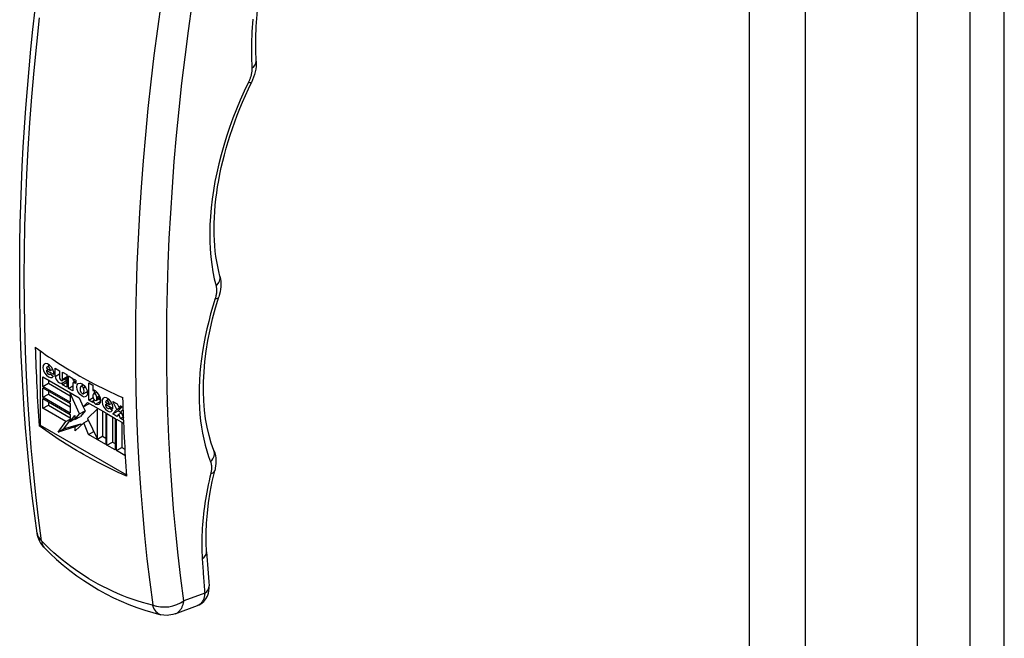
# Model space of a CAD drawing. Header units: inches. Extents: x 198 to 229.8, y 58.3 to 125.4.
# Tile 3 of 6: x 220.3 to 224.3, y 79.3 to 81.8. Entities that reach past the tile are written whole.
import ezdxf

# ---------------------------------------------------------------- set-up
doc = ezdxf.new("R2010")
doc.units = ezdxf.units.IN
doc.header["$MEASUREMENT"] = 0
doc.layers.add('Visible Edges(ANSI)', color=7, linetype='Continuous', lineweight=25)
doc.layers.add('Visible Tangent Edges(ANSI)', color=7, linetype='Continuous', lineweight=25)

msp = doc.modelspace()

# ---------------------------------------------------------------- linework, layer by layer
at = {"layer": 'Visible Edges(ANSI)'}
for p, q in [((223.9242, 107.2135), (223.9242, 58.6475)), ((220.3764, 80.5017), (220.3764, 80.2008)), ((220.4019, 80.4315), (220.4178, 80.4223)), ((220.4021, 80.4222), (220.4101, 80.4268)), ((220.4043, 80.4366), (220.4155, 80.4431)), ((220.4178, 80.4223), (220.4271, 80.4277)), ((220.437, 80.4311), (220.4552, 80.4206)), ((220.437, 80.3979), (220.437, 80.4311)), ((220.3877, 80.3965), (220.5349, 80.3115)), ((220.3877, 80.3575), (220.3877, 80.3965)), ((220.4318, 80.4051), (220.4021, 80.4222)), ((220.41, 80.3837), (220.41, 80.3704)), ((220.4156, 80.4064), (220.4178, 80.4077)), ((220.4172, 80.4082), (220.4297, 80.3987)), ((220.437, 80.3979), (220.4552, 80.4084)), ((220.4552, 80.4206), (220.4552, 80.3919)), ((220.4658, 80.3808), (220.4843, 80.3915)), ((220.4675, 80.4151), (220.4843, 80.4053)), ((220.4675, 80.3864), (220.4675, 80.4151)), ((220.4675, 80.3864), (220.4843, 80.3962)), ((220.4843, 80.4053), (220.4843, 80.3545)), ((220.4906, 80.3493), (220.4906, 80.4001)), ((220.4906, 80.4001), (220.5081, 80.39)), ((220.5081, 80.39), (220.5081, 80.3831)), ((220.5081, 80.3831), (220.5101, 80.3843)), ((220.5129, 80.3849), (220.5129, 80.3744)), ((220.5207, 80.3828), (220.5207, 80.3686)), ((220.3877, 80.3575), (220.41, 80.3704)), ((220.4982, 80.2938), (220.3877, 80.3575)), ((220.3877, 80.3522), (220.4982, 80.2884)), ((220.3877, 80.3132), (220.3877, 80.3522)), ((220.41, 80.3704), (220.4982, 80.3195)), ((220.4675, 80.3719), (220.4843, 80.3816)), ((220.4675, 80.3643), (220.4843, 80.374)), ((220.4675, 80.3643), (220.4675, 80.3719)), ((220.4843, 80.3545), (220.4675, 80.3643)), ((220.4906, 80.3493), (220.5081, 80.3595)), ((220.5081, 80.3392), (220.4906, 80.3493)), ((220.5081, 80.3686), (220.5081, 80.3392)), ((220.51, 80.3727), (220.5207, 80.3789)), ((220.5207, 80.3686), (220.5144, 80.3723)), ((220.5413, 80.3579), (220.552, 80.364)), ((220.5515, 80.3515), (220.5591, 80.3559)), ((220.5733, 80.3715), (220.5902, 80.3618)), ((220.5733, 80.302), (220.5733, 80.3715)), ((220.5902, 80.3618), (220.5902, 80.3407)), ((220.3877, 80.3132), (220.41, 80.3261)), ((220.4982, 80.2494), (220.3877, 80.3132)), ((220.3877, 80.3079), (220.4982, 80.2441)), ((220.3877, 80.2689), (220.3877, 80.3079)), ((220.41, 80.3393), (220.41, 80.3261)), ((220.41, 80.3261), (220.4982, 80.2752)), ((220.4982, 80.33), (220.5005, 80.3314)), ((220.4982, 80.33), (220.4982, 80.2938)), ((220.536, 80.246), (220.4982, 80.33)), ((220.5345, 80.3118), (220.5397, 80.3001)), ((220.5349, 80.3115), (220.5505, 80.2743)), ((220.5511, 80.3278), (220.5674, 80.3372)), ((220.5733, 80.302), (220.5906, 80.3119)), ((220.5902, 80.3407), (220.5907, 80.341)), ((220.5902, 80.322), (220.5902, 80.3151)), ((220.5925, 80.3272), (220.606, 80.3349)), ((220.5956, 80.3416), (220.5956, 80.3289)), ((220.6037, 80.3008), (220.6203, 80.3104)), ((220.6061, 80.306), (220.6061, 80.3129)), ((220.6431, 80.2987), (220.6543, 80.3052)), ((220.3877, 80.2689), (220.41, 80.2818)), ((220.4807, 80.2152), (220.3877, 80.2689)), ((220.41, 80.295), (220.41, 80.2818)), ((220.41, 80.2818), (220.4982, 80.2308)), ((220.4982, 80.2884), (220.4982, 80.2494)), ((220.5505, 80.2743), (220.5674, 80.2928)), ((220.5505, 80.2743), (220.5728, 80.2871)), ((220.5511, 80.2746), (220.5582, 80.2588)), ((220.5674, 80.2928), (220.6418, 80.2498)), ((220.6081, 80.267), (220.5684, 80.2273)), ((220.5743, 80.2888), (220.5728, 80.2871)), ((220.5902, 80.2922), (220.5733, 80.302)), ((220.5902, 80.2991), (220.5964, 80.3027)), ((220.5902, 80.2991), (220.5902, 80.2922)), ((220.6081, 80.267), (220.61, 80.2682)), ((220.6081, 80.144), (220.6081, 80.267)), ((220.6408, 80.2936), (220.6567, 80.2844)), ((220.641, 80.2843), (220.6489, 80.2889)), ((220.6707, 80.2672), (220.641, 80.2843)), ((220.6544, 80.2685), (220.6566, 80.2698)), ((220.656, 80.2703), (220.6686, 80.2608)), ((220.6567, 80.2844), (220.666, 80.2898)), ((220.6703, 80.246), (220.6868, 80.264)), ((220.6709, 80.2964), (220.6878, 80.2867)), ((220.6868, 80.264), (220.6709, 80.2964)), ((220.6868, 80.264), (220.707, 80.2756)), ((220.6878, 80.2867), (220.6944, 80.2737)), ((220.7076, 80.2752), (220.6925, 80.2589)), ((220.6944, 80.2737), (220.7017, 80.2787)), ((220.6944, 80.2737), (220.7023, 80.2783)), ((220.7017, 80.2787), (220.7115, 80.273)), ((220.4807, 80.2152), (220.4982, 80.2254)), ((220.4982, 80.2441), (220.4982, 80.2158)), ((220.4982, 80.2158), (220.5174, 80.2391)), ((220.4982, 80.2158), (220.5174, 80.2269)), ((220.5174, 80.2235), (220.536, 80.246)), ((220.5174, 80.2391), (220.5174, 80.2235)), ((220.5174, 80.2235), (220.5397, 80.2363)), ((220.536, 80.246), (220.5582, 80.2588)), ((220.5582, 80.2588), (220.5397, 80.2363)), ((220.5684, 80.2273), (220.6081, 80.144)), ((220.6303, 80.1569), (220.6303, 80.2564)), ((220.6418, 80.2498), (220.6418, 80.1222)), ((220.6464, 80.2471), (220.6802, 80.2277)), ((220.6464, 80.1196), (220.6464, 80.2471)), ((220.6687, 80.2343), (220.6687, 80.1324)), ((220.6703, 80.246), (220.6925, 80.2589)), ((220.6871, 80.2363), (220.6703, 80.246)), ((220.6802, 80.2277), (220.6802, 80.1001)), ((220.6848, 80.225), (220.7139, 80.2082)), ((220.6848, 80.0974), (220.6848, 80.225)), ((220.6951, 80.2454), (220.6871, 80.2363)), ((220.6925, 80.2589), (220.7037, 80.2524)), ((220.6951, 80.2454), (220.7044, 80.2508)), ((220.7017, 80.2279), (220.6951, 80.2454)), ((220.7017, 80.2279), (220.7118, 80.2337)), ((220.7134, 80.2211), (220.7017, 80.2279)), ((220.7118, 80.2629), (220.7027, 80.2548)), ((220.7027, 80.2548), (220.713, 80.231)), ((220.3721, 80.1983), (220.3764, 80.2008)), ((220.3764, 80.2008), (220.7253, 79.9994)), ((220.4489, 80.1725), (220.4807, 80.2152)), ((220.5184, 80.1937), (220.4489, 80.1725)), ((220.4489, 80.1725), (220.4712, 80.1853)), ((220.4982, 80.2217), (220.4712, 80.1853)), ((220.4712, 80.1853), (220.5407, 80.2065)), ((220.5525, 80.2099), (220.5184, 80.1776)), ((220.5184, 80.1937), (220.5407, 80.2065)), ((220.5184, 80.1776), (220.5184, 80.1937)), ((220.5407, 80.2065), (220.5407, 80.1987)), ((220.5525, 80.2099), (220.5714, 80.2208)), ((220.5723, 80.1623), (220.5525, 80.2099)), ((220.7071, 80.2121), (220.7071, 80.1103)), ((220.5723, 80.1623), (220.5935, 80.1746)), ((220.6418, 80.1222), (220.5723, 80.1623)), ((220.6081, 80.144), (220.6303, 80.1569)), ((220.6283, 80.1557), (220.6418, 80.1479)), ((220.6464, 80.1196), (220.6687, 80.1324)), ((220.6802, 80.1001), (220.6464, 80.1196)), ((220.6687, 80.1324), (220.6802, 80.1258)), ((220.6848, 80.0974), (220.7071, 80.1103)), ((220.7071, 80.1103), (220.7186, 80.1036)), ((220.7186, 80.1096), (220.7186, 80.0779)), ((220.7186, 80.0779), (220.6848, 80.0974)), ((220.9225, 79.4372), (221.0128, 79.4704))]:
    msp.add_line(p, q, dxfattribs=at)
at = {"layer": 'Visible Edges(ANSI)', "flags": 128}
for points in [[(221.2505, 81.6728), (221.249, 81.7187), (221.2491, 81.7657), (221.2507, 81.8137), (221.2539, 81.8625), (221.2587, 81.9121), (221.265, 81.9624), (221.273, 82.0134), (221.2824, 82.0649)], [(220.3639, 79.7635), (220.3545, 79.8333), (220.3458, 79.9036), (220.3378, 79.9744), (220.3304, 80.0457), (220.3237, 80.1175), (220.3177, 80.1899), (220.3123, 80.2627), (220.3076, 80.3359), (220.3036, 80.4096), (220.3003, 80.4838), (220.2976, 80.5584), (220.2956, 80.6334), (220.2943, 80.7089), (220.2937, 80.7847), (220.2937, 80.861), (220.2944, 80.9376), (220.2958, 81.0146), (220.2979, 81.0919), (220.3007, 81.1696), (220.3041, 81.2476), (220.3082, 81.3259), (220.313, 81.4045), (220.3184, 81.4834), (220.3246, 81.5626), (220.3314, 81.6421), (220.3388, 81.7218), (220.3469, 81.8017), (220.3557, 81.8819)], [(221.2505, 81.6728), (221.2506, 81.6622), (221.25, 81.6514), (221.2486, 81.6405), (221.2465, 81.6297), (221.2436, 81.6188), (221.2402, 81.6081), (221.236, 81.5974), (221.2313, 81.5869)], [(221.1036, 80.8036), (221.0988, 80.8227), (221.0946, 80.8424), (221.0909, 80.8627), (221.0877, 80.8835), (221.0851, 80.9047), (221.0831, 80.9265), (221.0816, 80.9486), (221.0807, 80.9712), (221.0804, 80.9943), (221.0806, 81.0177), (221.0814, 81.0414), (221.0829, 81.0656), (221.0849, 81.09), (221.0875, 81.1148), (221.0906, 81.1399), (221.0944, 81.1652), (221.0987, 81.1907), (221.1037, 81.2165), (221.1092, 81.2425), (221.1153, 81.2686), (221.1219, 81.2949), (221.1291, 81.3212), (221.1369, 81.3477), (221.1453, 81.3743), (221.1542, 81.401), (221.1636, 81.4277), (221.1736, 81.4544), (221.1842, 81.4811), (221.1952, 81.5078), (221.2068, 81.5343), (221.2188, 81.5607), (221.2313, 81.5869)], [(221.1036, 80.8036), (221.1059, 80.7927), (221.1072, 80.7819), (221.1077, 80.7713), (221.1074, 80.7607), (221.1063, 80.7502), (221.1046, 80.7398), (221.0993, 80.7194)], [(221.0793, 80.0987), (221.0688, 80.1281), (221.0597, 80.1592), (221.052, 80.1918), (221.0459, 80.226), (221.0414, 80.2616), (221.0384, 80.2986), (221.0371, 80.3368), (221.0374, 80.3761), (221.0394, 80.4165), (221.043, 80.4578), (221.0483, 80.5), (221.0552, 80.5429), (221.0638, 80.5864), (221.0741, 80.6304), (221.0859, 80.6748), (221.0993, 80.7194)], [(220.3567, 80.5161), (220.37, 80.5063), (220.3834, 80.4966), (220.397, 80.4871), (220.4106, 80.4777), (220.4244, 80.4684), (220.4382, 80.4593), (220.4521, 80.4503), (220.4661, 80.4415), (220.4801, 80.4328), (220.4942, 80.4242), (220.5083, 80.4158), (220.5224, 80.4076), (220.5367, 80.3994), (220.5512, 80.3913), (220.566, 80.3832), (220.5811, 80.3751), (220.5964, 80.367), (220.612, 80.359), (220.6278, 80.351), (220.6439, 80.3431), (220.6601, 80.3352), (220.6766, 80.3274), (220.6934, 80.3196), (220.7103, 80.3119)], [(220.7256, 79.9942), (220.7087, 80.0019), (220.692, 80.0096), (220.6755, 80.0174), (220.6592, 80.0253), (220.6431, 80.0332), (220.6273, 80.0412), (220.6117, 80.0493), (220.5964, 80.0573), (220.5813, 80.0654), (220.5665, 80.0736), (220.552, 80.0817), (220.5377, 80.0898), (220.5236, 80.0981), (220.5095, 80.1065), (220.4955, 80.115), (220.4814, 80.1237), (220.4674, 80.1326), (220.4535, 80.1416), (220.4397, 80.1507), (220.426, 80.16), (220.4123, 80.1694), (220.3988, 80.1789), (220.3854, 80.1886), (220.3721, 80.1983)], [(221.0793, 80.0987), (221.0828, 80.0881), (221.0853, 80.0774), (221.0867, 80.0668), (221.0873, 80.0564), (221.0871, 80.046), (221.0863, 80.0357), (221.0826, 80.0154)], [(221.0497, 79.6883), (221.0481, 79.7259), (221.0482, 79.7646), (221.0498, 79.8043), (221.0531, 79.8451), (221.0581, 79.8867), (221.0646, 79.9291), (221.0728, 79.972), (221.0826, 80.0154)], [(220.392, 79.7064), (220.386, 79.7132), (220.3811, 79.7195), (220.3737, 79.7321), (220.368, 79.7458), (220.3657, 79.7539), (220.3639, 79.7635)], [(220.392, 79.7064), (220.4172, 79.6816), (220.4431, 79.6576), (220.4697, 79.6346), (220.4969, 79.6125), (220.5248, 79.5915), (220.5533, 79.5715), (220.5824, 79.5526), (220.6119, 79.5349), (220.6421, 79.5182), (220.6727, 79.5026), (220.7038, 79.4882), (220.7354, 79.4749), (220.7674, 79.4628), (220.7997, 79.4519), (220.8323, 79.4423), (220.8652, 79.4338)], [(221.0128, 79.4704), (221.0197, 79.4733), (221.0263, 79.4771), (221.0325, 79.4815), (221.0381, 79.4865), (221.0472, 79.4975), (221.0535, 79.509), (221.0574, 79.5202), (221.0594, 79.5308), (221.0601, 79.5407), (221.0598, 79.55)], [(220.9225, 79.4372), (220.9138, 79.4344), (220.9055, 79.4326), (220.8975, 79.4315), (220.8901, 79.4311), (220.8766, 79.4318), (220.8652, 79.4338)]]:
    msp.add_lwpolyline(points, dxfattribs=at)
at = {"layer": 'Visible Edges(ANSI)'}
for centre, major_axis, ratio, start_param, end_param in [((226.777, 84.4613), (4.5422, 7.8672), 0.57735, 2.388357, 2.432457), ((220.4099, 80.4215), (0.0157, -0.0271), 0.57735, 0.635577, 6.607391), ((220.4099, 80.4269), (-0.00561, 0.00972), 0.57735, 3.926983, 7.068576), ((220.4322, 80.4344), (0.0157, -0.0271), 0.57735, 3.931739, 4.181891), ((220.4099, 80.4162), (0.00561, -0.00972), 0.57735, 3.759535, 6.638808), ((220.4539, 80.392), (0.0122, -0.0211), 0.57735, 4.122217, 6.40571), ((220.4614, 80.3884), (0.00438, -0.00759), 0.57735, 3.926991, 7.288632), ((220.4762, 80.4048), (0.0122, -0.0211), 0.57735, 5.410755, 5.992104), ((220.521, 80.3631), (-0.0119, 0.0207), 0.57735, 5.51526, 6.365063), ((220.5144, 80.365), (-0.00444, 0.0077), 0.57735, 5.497787, 7.068583), ((220.5564, 80.337), (-0.0131, 0.0227), 0.57735, 0.210246, 1.372821), ((220.5462, 80.3493), (-0.00491, 0.00851), 0.57735, 4.63518, 6.36052), ((220.5685, 80.3557), (0.0156, -0.0269), 0.57735, 3.939359, 4.192299), ((220.5359, 80.3488), (0.0131, -0.0227), 0.57735, 0.177244, 1.363101), ((220.5463, 80.3363), (0.00491, -0.00851), 0.57735, 4.646634, 6.278491), ((220.5685, 80.3557), (0.0156, -0.0269), 0.57735, 5.234204, 5.485419), ((220.5996, 80.3251), (-0.0091, 0.0158), 0.57735, 5.403014, 6.310102), ((220.5981, 80.3174), (-0.00561, 0.00972), 0.57735, 3.926991, 7.068583), ((220.5981, 80.3106), (0.00561, -0.00972), 0.57735, 3.926991, 7.068583), ((220.5986, 80.3139), (0.0163, -0.0283), 0.57735, 5.592561, 8.544606), ((220.622, 80.3118), (0.0075, -0.013), 0.57735, 4.734749, 5.46347), ((220.6488, 80.2836), (0.0157, -0.0271), 0.57735, 0.635585, 6.607391), ((220.671, 80.2965), (0.0157, -0.0271), 0.57735, 3.931739, 4.181891), ((227.1305, 84.2572), (-4.5422, -7.8672), 0.57735, 5.529949, 5.574049), ((220.5998, 80.2989), (-0.0075, 0.013), 0.57735, 1.236642, 2.450968), ((220.6488, 80.2782), (0.00561, -0.00972), 0.57735, 3.759593, 6.638754), ((220.6488, 80.289), (-0.00561, 0.00972), 0.57735, 3.926991, 7.068583), ((226.991, 83.6783), (-4.215, -7.3646), 0.571447, 5.569428, 5.590378)]:
    msp.add_ellipse(centre, major_axis=major_axis, ratio=ratio, start_param=start_param, end_param=end_param, dxfattribs=at)
msp.add_ellipse((220.5462, 80.3428), major_axis=(0.0156, -0.0269), ratio=0.57735, dxfattribs=at)
at = {"layer": 'Visible Tangent Edges(ANSI)'}
for p, q in [((224.1369, 107.4826), (224.1369, 58.6545)), ((224.2769, 58.6545), (224.2769, 107.4826)), ((223.2447, 106.9527), (223.2447, 58.3866)), ((223.4724, 58.3866), (223.4724, 106.9527)), ((220.5144, 80.3723), (220.5207, 80.3759)), ((220.6061, 80.3129), (220.6171, 80.3192)), ((220.6061, 80.306), (220.6194, 80.3136)), ((220.6008, 80.2861), (220.6216, 80.2981)), ((221.0424, 79.5207), (220.9579, 79.4896))]:
    msp.add_line(p, q, dxfattribs=at)
at = {"layer": 'Visible Tangent Edges(ANSI)', "flags": 128}
for points in [[(220.8658, 81.9126), (220.8507, 81.8045), (220.8368, 81.6967), (220.824, 81.5893), (220.8125, 81.4824), (220.8021, 81.3758), (220.7929, 81.2697), (220.7848, 81.1641), (220.778, 81.0591), (220.7724, 80.9545), (220.768, 80.8506), (220.7647, 80.7473), (220.7627, 80.6446), (220.7619, 80.5426), (220.7623, 80.4413), (220.7639, 80.3408), (220.7667, 80.2409), (220.7707, 80.1419), (220.7759, 80.0437), (220.7823, 79.9464), (220.7899, 79.8499), (220.7986, 79.7542), (220.8086, 79.6595), (220.8197, 79.5658), (220.832, 79.473)], [(220.9579, 79.4896), (220.9457, 79.5815), (220.9347, 79.6742), (220.9249, 79.7679), (220.9162, 79.8625), (220.9087, 79.958), (220.9024, 80.0544), (220.8972, 80.1515), (220.8933, 80.2495), (220.8905, 80.3482), (220.8889, 80.4477), (220.8885, 80.548), (220.8893, 80.6489), (220.8913, 80.7505), (220.8945, 80.8527), (220.8989, 80.9555), (220.9045, 81.0589), (220.9112, 81.1629), (220.9192, 81.2673), (220.9283, 81.3723), (220.9386, 81.4777), (220.95, 81.5836), (220.9626, 81.6898), (220.9764, 81.7964), (220.9913, 81.9034)], [(220.3824, 79.7326), (220.3701, 79.8254), (220.3589, 79.9191), (220.349, 80.0138), (220.3402, 80.1094), (220.3327, 80.2059), (220.3263, 80.3033), (220.3211, 80.4015), (220.3171, 80.5005), (220.3143, 80.6003), (220.3127, 80.7009), (220.3123, 80.8022), (220.3131, 80.9042), (220.3151, 81.0069), (220.3183, 81.1102), (220.3228, 81.2141), (220.3284, 81.3187), (220.3352, 81.4237), (220.3432, 81.5293), (220.3524, 81.6354), (220.3628, 81.742), (220.3744, 81.8489)], [(221.2364, 81.843), (221.2351, 81.826), (221.234, 81.8091), (221.2331, 81.7924), (221.2323, 81.7757), (221.2318, 81.759), (221.2314, 81.7425), (221.2312, 81.7261), (221.2312, 81.7098), (221.2313, 81.6936), (221.2317, 81.6774), (221.2322, 81.6615), (221.2329, 81.6456)], [(221.2329, 81.6456), (221.233, 81.6434), (221.233, 81.6412), (221.233, 81.639), (221.2329, 81.6368), (221.2327, 81.6345), (221.2325, 81.6322), (221.2323, 81.6299), (221.232, 81.6275), (221.2316, 81.6251), (221.2312, 81.6227), (221.2307, 81.6203), (221.2301, 81.6179), (221.2295, 81.6155), (221.2289, 81.613), (221.2282, 81.6106), (221.2274, 81.6081), (221.2266, 81.6057), (221.2258, 81.6032), (221.2249, 81.6007), (221.2239, 81.5983), (221.2229, 81.5958), (221.2218, 81.5934), (221.2207, 81.5909), (221.2196, 81.5885)], [(221.2196, 81.5885), (221.2024, 81.5523), (221.1862, 81.5158), (221.1709, 81.4791), (221.1565, 81.4422), (221.143, 81.4053), (221.1305, 81.3683), (221.1191, 81.3315), (221.1086, 81.2948), (221.0993, 81.2583), (221.091, 81.222), (221.0837, 81.1859), (221.0775, 81.1502), (221.0724, 81.1149), (221.0683, 81.0799), (221.0654, 81.0454), (221.0635, 81.0115), (221.0627, 80.9781), (221.063, 80.9454), (221.0645, 80.9132), (221.067, 80.8818), (221.0706, 80.8512), (221.0753, 80.8213), (221.081, 80.7922), (221.0879, 80.7641)], [(221.0879, 80.7641), (221.0883, 80.7623), (221.0887, 80.7605), (221.0891, 80.7586), (221.0894, 80.7567), (221.0896, 80.7548), (221.0898, 80.7528), (221.0899, 80.7508), (221.09, 80.7487), (221.09, 80.7467), (221.09, 80.7446), (221.09, 80.7424), (221.0898, 80.7403), (221.0897, 80.7381), (221.0894, 80.7359), (221.0892, 80.7337), (221.0889, 80.7314), (221.0885, 80.7292), (221.0881, 80.7269), (221.0876, 80.7246), (221.087, 80.7223), (221.0865, 80.72), (221.0859, 80.7176), (221.0852, 80.7153), (221.0845, 80.713)], [(221.0845, 80.713), (221.075, 80.6821), (221.0662, 80.6512), (221.0582, 80.6204), (221.0509, 80.5898), (221.0443, 80.5593), (221.0385, 80.529), (221.0335, 80.499), (221.0292, 80.4692), (221.0257, 80.4397), (221.0229, 80.4106), (221.021, 80.3818), (221.0198, 80.3534), (221.0194, 80.3254), (221.0197, 80.2979), (221.0209, 80.2709), (221.0228, 80.2443), (221.0255, 80.2182), (221.0289, 80.1928), (221.0332, 80.1678), (221.0382, 80.1435), (221.0439, 80.1198), (221.0505, 80.0968), (221.0577, 80.0744), (221.0657, 80.0527)], [(221.0657, 80.0527), (221.0663, 80.0511), (221.0669, 80.0495), (221.0674, 80.0478), (221.0678, 80.0461), (221.0682, 80.0443), (221.0686, 80.0425), (221.0689, 80.0407), (221.0691, 80.0388), (221.0693, 80.0369), (221.0695, 80.0349), (221.0696, 80.0329), (221.0697, 80.0309), (221.0697, 80.0289), (221.0697, 80.0268), (221.0696, 80.0247), (221.0694, 80.0226), (221.0692, 80.0205), (221.069, 80.0183), (221.0687, 80.0161), (221.0684, 80.0139), (221.068, 80.0117), (221.0676, 80.0094), (221.0671, 80.0072), (221.0666, 80.0049)], [(221.0666, 80.0049), (221.063, 79.9898), (221.0596, 79.9747), (221.0564, 79.9597), (221.0534, 79.9447), (221.0505, 79.9297), (221.0478, 79.9148), (221.0454, 79.8999), (221.0431, 79.8851), (221.041, 79.8704), (221.039, 79.8557), (221.0373, 79.8411), (221.0358, 79.8266), (221.0344, 79.8122), (221.0333, 79.7978), (221.0323, 79.7836), (221.0315, 79.7695), (221.0309, 79.7554), (221.0305, 79.7415), (221.0303, 79.7277), (221.0303, 79.7139), (221.0305, 79.7003), (221.0308, 79.6868), (221.0314, 79.6734), (221.0321, 79.6602)], [(220.3833, 79.7307), (220.3832, 79.7308), (220.3832, 79.7309), (220.3831, 79.7309), (220.3831, 79.731), (220.383, 79.7311), (220.383, 79.7311), (220.3829, 79.7312), (220.3829, 79.7313), (220.3828, 79.7314), (220.3828, 79.7315), (220.3827, 79.7315), (220.3827, 79.7316), (220.3826, 79.7317), (220.3826, 79.7318), (220.3826, 79.7319), (220.3825, 79.732), (220.3825, 79.732), (220.3825, 79.7321), (220.3824, 79.7322), (220.3824, 79.7323), (220.3824, 79.7323), (220.3824, 79.7324), (220.3824, 79.7325), (220.3824, 79.7326)], [(220.8311, 79.4722), (220.8104, 79.4775), (220.7899, 79.4833), (220.7694, 79.4896), (220.7491, 79.4965), (220.7289, 79.5037), (220.7088, 79.5115), (220.689, 79.5198), (220.6692, 79.5286), (220.6497, 79.5378), (220.6304, 79.5475), (220.6113, 79.5576), (220.5924, 79.5683), (220.5737, 79.5794), (220.5552, 79.5909), (220.5369, 79.6029), (220.5188, 79.6154), (220.501, 79.6283), (220.4834, 79.6417), (220.466, 79.6555), (220.4489, 79.6698), (220.4321, 79.6844), (220.4156, 79.6995), (220.3993, 79.7149), (220.3833, 79.7307)], [(221.0321, 79.6602), (221.0325, 79.6543), (221.0329, 79.6485), (221.0333, 79.6426), (221.0337, 79.6368), (221.034, 79.631), (221.0344, 79.6251), (221.0348, 79.6193), (221.0353, 79.6135), (221.0357, 79.6077), (221.0361, 79.6018), (221.0365, 79.596), (221.0369, 79.5902), (221.0373, 79.5844), (221.0378, 79.5786), (221.0382, 79.5728), (221.0387, 79.567), (221.0391, 79.5612), (221.0396, 79.5554), (221.04, 79.5496), (221.0405, 79.5438), (221.0409, 79.5381), (221.0414, 79.5323), (221.0419, 79.5265), (221.0424, 79.5207)], [(221.0424, 79.5207), (221.0421, 79.5177), (221.0418, 79.5147), (221.0414, 79.5117), (221.0409, 79.5088), (221.0403, 79.506), (221.0397, 79.5033), (221.0389, 79.5006), (221.038, 79.498), (221.0371, 79.4955), (221.036, 79.4931), (221.0349, 79.4908), (221.0337, 79.4886), (221.0324, 79.4864), (221.031, 79.4844), (221.0295, 79.4825), (221.0279, 79.4807), (221.0263, 79.479), (221.0246, 79.4774), (221.0228, 79.4759), (221.0209, 79.4746), (221.019, 79.4733), (221.017, 79.4722), (221.0149, 79.4712), (221.0128, 79.4704)], [(220.832, 79.473), (220.832, 79.4729), (220.832, 79.4728), (220.832, 79.4728), (220.832, 79.4727), (220.832, 79.4726), (220.832, 79.4726), (220.832, 79.4725), (220.8319, 79.4725), (220.8319, 79.4724), (220.8319, 79.4724), (220.8319, 79.4724), (220.8318, 79.4723), (220.8318, 79.4723), (220.8317, 79.4723), (220.8317, 79.4722), (220.8316, 79.4722), (220.8316, 79.4722), (220.8315, 79.4722), (220.8314, 79.4722), (220.8314, 79.4722), (220.8313, 79.4722), (220.8312, 79.4722), (220.8312, 79.4722), (220.8311, 79.4722)], [(220.9225, 79.4372), (220.9249, 79.4381), (220.9271, 79.4392), (220.9293, 79.4404), (220.9315, 79.4417), (220.9336, 79.4431), (220.9356, 79.4447), (220.9376, 79.4464), (220.9394, 79.4482), (220.9412, 79.4501), (220.9429, 79.4521), (220.9446, 79.4543), (220.9461, 79.4565), (220.9476, 79.4588), (220.949, 79.4612), (220.9503, 79.4637), (220.9515, 79.4663), (220.9526, 79.469), (220.9536, 79.4718), (220.9546, 79.4746), (220.9554, 79.4775), (220.9562, 79.4805), (220.9568, 79.4835), (220.9574, 79.4865), (220.9579, 79.4896)]]:
    msp.add_lwpolyline(points, dxfattribs=at)
at = {"layer": 'Visible Tangent Edges(ANSI)'}
for centre, major_axis, ratio, start_param, end_param in [((221.1915, 81.6698), (0.059, 0.003), 0.607316, 5.459246, 6.283185), ((221.1782, 81.6128), (0.0531, -0.0258), 0.107251, 5.656646, 6.283185), ((221.0465, 80.7884), (0.0571, 0.0152), 0.70447, 5.320625, 6.283185), ((221.0431, 80.7373), (0.0563, -0.0179), 0.295203, 5.627653, 6.283185), ((221.0243, 80.0771), (0.055, 0.0216), 0.739865, 5.237922, 6.283185), ((221.0252, 80.0293), (0.0574, -0.0139), 0.375388, 5.604392, 6.283185), ((220.4614, 79.7771), (-0.0975, -0.0136), 0.656164, 0, 0.539984), ((220.4623, 79.7753), (-0.0703, -0.0689), 0.523408, 5.810045, 6.283185), ((220.9907, 79.6845), (0.0589, 0.0037), 0.617192, 5.451114, 6.283185), ((221.001, 79.5451), (0.0589, 0.0049), 0.628219, 5.438841, 6.283185), ((220.888, 79.5295), (-0.0228, -0.0957), 0.599462, 5.488691, 6.283185), ((220.8889, 79.5303), (0.0975, 0.0136), 0.65615, 4.000861, 5.403188)]:
    msp.add_ellipse(centre, major_axis=major_axis, ratio=ratio, start_param=start_param, end_param=end_param, dxfattribs=at)

doc.saveas('drawing.dxf')
